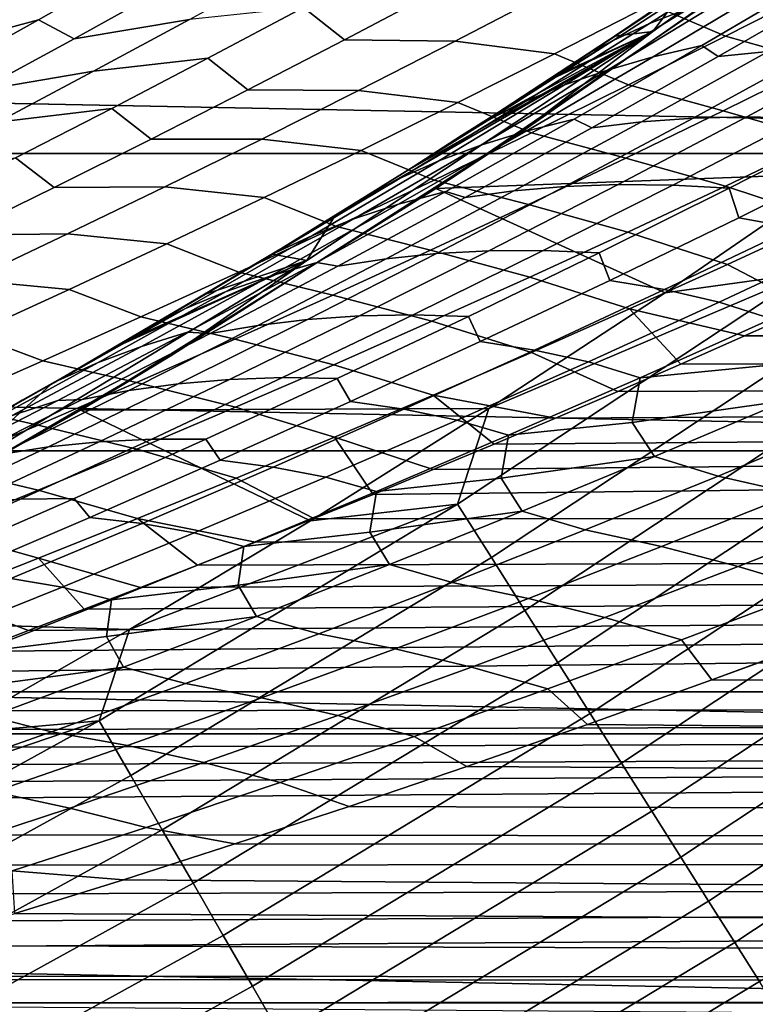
# Model space of a CAD drawing. Header units: metres. Extents: x -32 to 117, y -314 to 32.
# Tile 125 of 256: x 14.62 to 16.72, y -26.52 to -23.71. Entities that reach past the tile are written whole.
import ezdxf

# ---------------------------------------------------------------- set-up
doc = ezdxf.new("R2010")
doc.units = ezdxf.units.M
doc.layers.add('solid_24_501_064_XXX', color=7, linetype='CONTINUOUS')

msp = doc.modelspace()

# ---------------------------------------------------------------- linework, layer by layer
at = {"layer": 'solid_24_501_064_XXX'}
for points in [[(16.040911, -24.039534, 20), (17.006699, -23.366262, 20), (17.387846, -23.051022, 27.139278), (16.427063, -23.745281, 27.139278)], [(16.427063, -23.745281, 27.139278), (17.387846, -23.051022, 27.139278), (16.719955, -23.486113, 31.653578), (16.517416, -23.624941, 31.925917)], [(21.810736, -24.094435, -303.5), (-21.810736, -24.094435, -303.5), (-22.751431, -23.208225, -303.5)], [(22.751431, -23.208225, -303.5), (21.810736, -24.094435, -303.5), (-22.751431, -23.208225, -303.5)], [(15.806831, -24.194082, -299.5), (16.793037, -23.520281, -299.5), (17.006699, -23.366262, 20), (16.040911, -24.039534, 20)], [(16.77109, -23.496752, 32.970806), (16.888107, -23.453825, 33.2313), (16.532204, -23.677963, 33.51244), (16.417458, -23.722891, 33.25087)], [(14.889105, -23.486137, 69.399773), (14.564637, -23.589371, 69.606422), (14.293285, -23.749687, 69.39077), (14.61842, -23.644327, 69.185257)], [(16.66482, -23.543146, 32.704727), (16.77109, -23.496752, 32.970806), (16.417458, -23.722891, 33.25087), (16.313639, -23.771233, 32.983643)], [(15.546115, -23.769253, 67.590866), (15.821258, -23.624136, 67.809494), (15.701476, -23.529282, 68.179138), (15.428817, -23.676804, 67.96299)], [(16.957933, -24.150812, -299.5), (17.447245, -23.799715, -299.5), (16.793037, -23.520281, -299.5), (15.806831, -24.194082, -299.5)], [(16.633995, -23.759228, 67.076836), (16.910126, -23.61776, 67.297348), (16.696495, -23.524632, 67.582787), (16.421751, -23.668159, 67.364136)], [(14.942888, -23.558374, 68.977028), (14.61842, -23.644327, 69.185257), (14.346913, -23.800394, 68.969498), (14.671952, -23.712353, 68.762192)], [(14.774183, -23.766245, 68.376694), (15.047636, -23.614737, 68.593666), (14.942888, -23.558374, 68.977028), (14.671952, -23.712353, 68.762192)], [(16.596722, -23.574547, 32.411549), (16.66482, -23.543146, 32.704727), (16.313639, -23.771233, 32.983643), (16.239374, -23.810652, 32.696194)], [(15.376113, -23.562149, 68.387321), (15.047636, -23.614737, 68.593666), (14.774183, -23.766245, 68.376694), (15.103117, -23.711643, 68.170891)], [(16.596722, -23.574547, 32.411549), (16.142794, -23.874823, 32.429657), (16.317493, -23.759399, 32.194557), (16.498024, -23.636534, 32.146214)], [(16.239374, -23.810652, 32.696194), (16.142794, -23.874823, 32.429657), (16.596722, -23.574547, 32.411549)], [(16.789648, -23.601898, 34.021179), (16.930647, -23.571972, 34.269024), (16.567116, -23.78606, 34.555439), (16.427984, -23.818111, 34.306602)], [(16.930647, -23.571972, 34.269024), (16.972601, -23.610247, 34.59634), (16.613497, -23.81727, 34.879128), (16.567116, -23.78606, 34.555439)], [(16.656631, -23.637373, 33.769028), (16.789648, -23.601898, 34.021179), (16.427984, -23.818111, 34.306602), (16.296949, -23.855692, 34.053467)], [(16.972601, -23.610247, 34.59634), (17.117558, -23.597563, 34.843884), (16.756516, -23.802509, 35.127922), (16.613497, -23.81727, 34.879128)], [(16.136965, -23.629803, 67.597488), (15.821258, -23.624136, 67.809494), (15.546115, -23.769253, 67.590866), (15.861912, -23.77301, 67.378647)], [(16.421751, -23.668159, 67.364136), (16.136965, -23.629803, 67.597488), (15.861912, -23.77301, 67.378647), (16.146326, -23.809429, 67.144508)], [(16.532204, -23.677963, 33.51244), (16.656631, -23.637373, 33.769028), (16.296949, -23.855692, 34.053467), (16.174627, -23.898357, 33.795872)], [(16.427063, -23.745281, 27.139278), (16.517416, -23.624941, 31.925917), (16.317493, -23.759399, 32.194557)], [(16.498024, -23.636534, 32.146214), (16.317493, -23.759399, 32.194557), (16.517416, -23.624941, 31.925917)], [(16.90526, -23.83499, 66.841309), (17.182022, -23.695372, 67.063133), (16.910126, -23.61776, 67.297348), (16.633995, -23.759228, 67.076836)], [(16.35721, -23.898409, 66.855377), (16.633995, -23.759228, 67.076836), (16.421751, -23.668159, 67.364136), (16.146326, -23.809429, 67.144508)], [(15.428817, -23.676804, 67.96299), (15.103117, -23.711643, 68.170891), (14.829387, -23.858976, 67.953331), (15.15544, -23.822157, 67.745758)], [(15.270283, -23.912161, 67.371178), (15.546115, -23.769253, 67.590866), (15.428817, -23.676804, 67.96299), (15.15544, -23.822157, 67.745758)], [(16.417458, -23.722891, 33.25087), (16.532204, -23.677963, 33.51244), (16.174627, -23.898357, 33.795872), (16.062138, -23.945322, 33.53326)], [(14.671952, -23.712353, 68.762192), (14.346913, -23.800394, 68.969498), (14.074613, -23.954342, 68.75248), (14.400239, -23.86421, 68.54615)], [(14.499979, -23.9156, 68.158531), (14.774183, -23.766245, 68.376694), (14.671952, -23.712353, 68.762192), (14.400239, -23.86421, 68.54615)], [(15.103117, -23.711643, 68.170891), (14.774183, -23.766245, 68.376694), (14.499979, -23.9156, 68.158531), (14.829387, -23.858976, 67.953331)], [(16.313639, -23.771233, 32.983643), (16.417458, -23.722891, 33.25087), (16.062138, -23.945322, 33.53326), (15.960763, -23.995647, 33.264912)], [(15.048502, -24.672913, 20), (16.040911, -24.039534, 20), (16.427063, -23.745281, 27.139278), (15.438593, -24.399521, 27.139278)], [(15.438593, -24.399521, 27.139278), (16.427063, -23.745281, 27.139278), (15.532256, -24.263428, 33.25515), (15.519203, -24.27149, 33.272846)], [(16.427063, -23.745281, 27.139278), (15.72651, -24.142239, 32.991982), (15.532256, -24.263428, 33.25515)], [(16.427063, -23.745281, 27.139278), (15.922248, -24.017822, 32.727253), (15.72651, -24.142239, 32.991982)], [(16.427063, -23.745281, 27.139278), (16.119299, -23.890202, 32.461323), (15.922248, -24.017822, 32.727253)], [(16.427063, -23.745281, 27.139278), (16.142794, -23.874823, 32.429657), (16.119299, -23.890202, 32.461323)], [(16.427063, -23.745281, 27.139278), (16.317493, -23.759399, 32.194557), (16.142794, -23.874823, 32.429657)], [(15.861912, -23.77301, 67.378647), (15.546115, -23.769253, 67.590866), (15.270283, -23.912161, 67.371178), (15.586187, -23.913994, 67.158783)], [(16.146326, -23.809429, 67.144508), (15.861912, -23.77301, 67.378647), (15.586187, -23.913994, 67.158783), (15.870253, -23.948456, 66.923904)], [(16.313639, -23.771233, 32.983643), (15.880227, -24.042934, 32.98333), (15.922248, -24.017822, 32.727253), (16.239374, -23.810652, 32.696194)], [(15.880227, -24.042934, 32.98333), (16.313639, -23.771233, 32.983643), (15.960763, -23.995647, 33.264912)], [(16.627863, -23.972292, 66.618584), (16.90526, -23.83499, 66.841309), (16.633995, -23.759228, 67.076836), (16.35721, -23.898409, 66.855377)], [(16.079802, -24.035311, 66.63298), (16.35721, -23.898409, 66.855377), (16.146326, -23.809429, 67.144508), (15.870253, -23.948456, 66.923904)], [(16.239374, -23.810652, 32.696194), (15.922248, -24.017822, 32.727253), (16.119299, -23.890202, 32.461323)], [(16.427984, -23.818111, 34.306602), (16.567116, -23.78606, 34.555439), (16.202019, -23.996309, 34.844021), (16.064739, -24.030519, 34.594234)], [(16.239374, -23.810652, 32.696194), (16.119299, -23.890202, 32.461323), (16.142794, -23.874823, 32.429657)], [(16.567116, -23.78606, 34.555439), (16.613497, -23.81727, 34.879128), (16.252918, -24.020565, 35.163963), (16.202019, -23.996309, 34.844021)], [(16.613497, -23.81727, 34.879128), (16.756516, -23.802509, 35.127922), (16.394018, -24.003689, 35.413971), (16.252918, -24.020565, 35.163963)], [(16.756516, -23.802509, 35.127922), (16.905933, -23.794189, 35.372707), (16.541599, -23.993248, 35.659996), (16.394018, -24.003689, 35.413971)], [(16.905933, -23.794189, 35.372707), (17.061117, -23.792665, 35.613617), (16.695013, -23.989599, 35.902191), (16.541599, -23.993248, 35.659996)], [(17.061117, -23.792665, 35.613617), (17.221262, -23.798346, 35.850925), (16.853441, -23.99316, 36.140842), (16.695013, -23.989599, 35.902191)], [(15.15544, -23.822157, 67.745758), (14.829387, -23.858976, 67.953331), (14.554949, -24.004158, 67.734627), (14.881373, -23.965349, 67.527428)], [(14.993791, -24.05287, 67.150421), (15.270283, -23.912161, 67.371178), (15.15544, -23.822157, 67.745758), (14.881373, -23.965349, 67.527428)], [(16.296949, -23.855692, 34.053467), (16.427984, -23.818111, 34.306602), (16.064739, -24.030519, 34.594234), (15.935669, -24.070238, 34.340141)], [(17.190411, -23.918673, 66.62252), (16.90526, -23.83499, 66.841309), (16.627863, -23.972292, 66.618584), (16.912561, -24.054197, 66.398537)], [(14.829387, -23.858976, 67.953331), (14.499979, -23.9156, 68.158531), (14.225049, -24.062807, 67.939186), (14.554949, -24.004158, 67.734627)], [(16.174627, -23.898357, 33.795872), (16.296949, -23.855692, 34.053467), (15.935669, -24.070238, 34.340141), (15.815436, -24.115013, 34.081581)], [(15.586187, -23.913994, 67.158783), (15.270283, -23.912161, 67.371178), (14.993791, -24.05287, 67.150421), (15.309823, -24.052761, 66.937897)], [(15.870253, -23.948456, 66.923904), (15.586187, -23.913994, 67.158783), (15.309823, -24.052761, 66.937897), (15.593559, -24.085247, 66.702316)], [(16.062138, -23.945322, 33.53326), (16.174627, -23.898357, 33.795872), (15.815436, -24.115013, 34.081581), (15.70519, -24.164049, 33.817951)], [(16.349867, -24.107288, 66.394951), (16.627863, -23.972292, 66.618584), (16.35721, -23.898409, 66.855377), (16.079802, -24.035311, 66.63298)], [(15.801802, -24.169945, 66.409645), (16.079802, -24.035311, 66.63298), (15.870253, -23.948456, 66.923904), (15.593559, -24.085247, 66.702316)], [(15.960763, -23.995647, 33.264912), (16.062138, -23.945322, 33.53326), (15.70519, -24.164049, 33.817951), (15.606244, -24.216396, 33.548508)], [(14.881373, -23.965349, 67.527428), (14.554949, -24.004158, 67.734627), (14.27983, -24.147196, 67.514778), (14.606646, -24.10639, 67.308006)], [(14.716667, -24.191387, 66.928596), (14.993791, -24.05287, 67.150421), (14.881373, -23.965349, 67.527428), (14.606646, -24.10639, 67.308006)], [(16.912561, -24.054197, 66.398537), (16.627863, -23.972292, 66.618584), (16.349867, -24.107288, 66.394951), (16.634134, -24.187391, 66.173691)], [(15.960763, -23.995647, 33.264912), (15.519203, -24.27149, 33.272846), (15.72651, -24.142239, 32.991982), (15.880227, -24.042934, 32.98333)], [(15.606244, -24.216396, 33.548508), (15.519203, -24.27149, 33.272846), (15.960763, -23.995647, 33.264912)], [(16.064739, -24.030519, 34.594234), (16.202019, -23.996309, 34.844021), (15.835415, -24.202732, 35.13475), (15.69997, -24.239132, 34.884048)], [(16.202019, -23.996309, 34.844021), (16.252918, -24.020565, 35.163963), (15.890921, -24.220142, 35.450832), (15.835415, -24.202732, 35.13475)], [(16.252918, -24.020565, 35.163963), (16.394018, -24.003689, 35.413971), (16.030123, -24.201115, 35.702015), (15.890921, -24.220142, 35.450832)], [(16.394018, -24.003689, 35.413971), (16.541599, -23.993248, 35.659996), (16.175886, -24.188515, 35.949245), (16.030123, -24.201115, 35.702015)], [(16.541599, -23.993248, 35.659996), (16.695013, -23.989599, 35.902191), (16.327553, -24.182705, 36.192688), (16.175886, -24.188515, 35.949245)], [(16.695013, -23.989599, 35.902191), (16.853441, -23.99316, 36.140842), (16.484287, -24.184109, 36.43264), (16.327553, -24.182705, 36.192688)], [(16.853441, -23.99316, 36.140842), (17.016047, -24.004326, 36.376236), (16.645235, -24.193127, 36.669407), (16.484287, -24.184109, 36.43264)], [(17.016047, -24.004326, 36.376236), (17.039557, -24.095388, 36.721249), (16.672119, -24.277853, 37.012218), (16.645235, -24.193127, 36.669407)], [(15.935669, -24.070238, 34.340141), (16.064739, -24.030519, 34.594234), (15.69997, -24.239132, 34.884048), (15.572846, -24.281021, 34.62904)], [(15.880227, -24.042934, 32.98333), (15.72651, -24.142239, 32.991982), (15.922248, -24.017822, 32.727253)], [(16.071301, -24.239992, 66.170425), (16.349867, -24.107288, 66.394951), (16.079802, -24.035311, 66.63298), (15.801802, -24.169945, 66.409645)], [(15.309823, -24.052761, 66.937897), (14.993791, -24.05287, 67.150421), (14.716667, -24.191387, 66.928596), (15.032847, -24.189325, 66.715996)], [(14.793545, -24.826618, -299.5), (15.806831, -24.194082, -299.5), (16.040911, -24.039534, 20), (15.048502, -24.672913, 20)], [(15.593559, -24.085247, 66.702316), (15.309823, -24.052761, 66.937897), (15.032847, -24.189325, 66.715996), (15.316278, -24.219812, 66.479759)], [(17.198294, -24.150194, 66.185638), (16.912561, -24.054197, 66.398537), (16.634134, -24.187391, 66.173691), (16.919434, -24.281651, 65.959442)], [(16.872892, -24.532759, 65.496063), (16.688402, -24.615124, 65.345253), (54.700001, -24.625265, 65.326523), (54.700001, -24.053511, 66.332779)], [(20.835405, -24.942644, -303.5), (-20.835405, -24.942644, -303.5), (-21.810736, -24.094435, -303.5)], [(21.810736, -24.094435, -303.5), (20.835405, -24.942644, -303.5), (-21.810736, -24.094435, -303.5)], [(15.52324, -24.302322, 66.185371), (15.801802, -24.169945, 66.409645), (15.593559, -24.085247, 66.702316), (15.316278, -24.219812, 66.479759)], [(15.815436, -24.115013, 34.081581), (15.935669, -24.070238, 34.340141), (15.572846, -24.281021, 34.62904), (15.454687, -24.327938, 34.369537)], [(14.438942, -24.327721, 66.705711), (14.716667, -24.191387, 66.928596), (14.606646, -24.10639, 67.308006), (14.331284, -24.245285, 67.087486)], [(15.70519, -24.164049, 33.817951), (15.815436, -24.115013, 34.081581), (15.454687, -24.327938, 34.369537), (15.346668, -24.37908, 34.104923)], [(16.634134, -24.187391, 66.173691), (16.349867, -24.107288, 66.394951), (16.071301, -24.239992, 66.170425), (16.355162, -24.318264, 65.94799)], [(17.039557, -24.095388, 36.721249), (17.199654, -24.125843, 36.957726), (16.830404, -24.30621, 37.250404), (16.672119, -24.277853, 37.012218)], [(15.72651, -24.142239, 32.991982), (15.519203, -24.27149, 33.272846), (15.532256, -24.263428, 33.25515)], [(16.461775, -24.491693, -299.5), (16.957933, -24.150812, -299.5), (15.806831, -24.194082, -299.5)], [(16.866713, -24.43565, -299.506622), (16.957933, -24.150812, -299.5), (16.461775, -24.491693, -299.5)], [(15.70519, -24.164049, 33.817951), (15.250138, -24.433485, 33.834412), (15.339657, -24.381372, 33.516388), (15.606244, -24.216396, 33.548508)], [(15.250138, -24.433485, 33.834412), (15.70519, -24.164049, 33.817951), (15.346668, -24.37908, 34.104923)], [(15.792198, -24.370411, 65.945007), (16.071301, -24.239992, 66.170425), (15.801802, -24.169945, 66.409645), (15.52324, -24.302322, 66.185371)], [(15.032847, -24.189325, 66.715996), (14.716667, -24.191387, 66.928596), (14.438942, -24.327721, 66.705711), (14.755291, -24.323692, 66.493073)], [(15.316278, -24.219812, 66.479759), (15.032847, -24.189325, 66.715996), (14.755291, -24.323692, 66.493073), (15.038438, -24.352163, 66.256226)], [(15.958491, -24.822557, -299.5), (16.461775, -24.491693, -299.5), (15.806831, -24.194082, -299.5), (14.793545, -24.826618, -299.5)], [(15.69997, -24.239132, 34.884048), (15.835415, -24.202732, 35.13475), (15.467363, -24.405338, 35.427624), (15.333733, -24.44396, 35.176041)], [(15.835415, -24.202732, 35.13475), (15.890921, -24.220142, 35.450832), (15.52756, -24.416012, 35.739731), (15.467363, -24.405338, 35.427624)], [(15.890921, -24.220142, 35.450832), (16.030123, -24.201115, 35.702015), (15.664886, -24.394798, 35.992054), (15.52756, -24.416012, 35.739731)], [(16.030123, -24.201115, 35.702015), (16.175886, -24.188515, 35.949245), (15.808854, -24.380005, 36.240452), (15.664886, -24.394798, 35.992054)], [(16.175886, -24.188515, 35.949245), (16.327553, -24.182705, 36.192688), (15.958796, -24.371998, 36.4851), (15.808854, -24.380005, 36.240452)], [(16.327553, -24.182705, 36.192688), (16.484287, -24.184109, 36.43264), (16.113859, -24.371206, 36.726311), (15.958796, -24.371998, 36.4851)], [(16.484287, -24.184109, 36.43264), (16.645235, -24.193127, 36.669407), (16.273172, -24.378036, 36.964413), (16.113859, -24.371206, 36.726311)], [(16.645235, -24.193127, 36.669407), (16.672119, -24.277853, 37.012218), (16.303514, -24.456507, 37.30492), (16.273172, -24.378036, 36.964413)], [(16.919434, -24.281651, 65.959442), (16.634134, -24.187391, 66.173691), (16.355162, -24.318264, 65.94799), (16.640053, -24.410761, 65.732437)], [(15.244148, -24.432451, 65.960159), (15.52324, -24.302322, 66.185371), (15.316278, -24.219812, 66.479759), (15.038438, -24.352163, 66.256226)], [(15.606244, -24.216396, 33.548508), (15.339657, -24.381372, 33.516388), (15.519203, -24.27149, 33.272846)], [(15.572846, -24.281021, 34.62904), (15.69997, -24.239132, 34.884048), (15.333733, -24.44396, 35.176041), (15.208537, -24.48805, 34.920147)], [(16.355162, -24.318264, 65.94799), (16.071301, -24.239992, 66.170425), (15.792198, -24.370411, 65.945007), (16.075676, -24.446829, 65.721436)], [(15.454687, -24.327938, 34.369537), (15.572846, -24.281021, 34.62904), (15.208537, -24.48805, 34.920147), (15.092434, -24.537144, 34.659737)], [(15.438593, -24.399521, 27.139278), (15.519203, -24.27149, 33.272846), (15.339657, -24.381372, 33.516388)], [(16.672119, -24.277853, 37.012218), (16.830404, -24.30621, 37.250404), (16.460014, -24.482721, 37.544773), (16.303514, -24.456507, 37.30492)], [(16.919434, -24.281651, 65.959442), (16.640053, -24.410761, 65.732437), (16.872892, -24.532759, 65.496063), (17.059866, -24.44808, 65.648865)], [(15.512591, -24.498558, 65.718689), (15.792198, -24.370411, 65.945007), (15.52324, -24.302322, 66.185371), (15.244148, -24.432451, 65.960159)], [(16.640053, -24.410761, 65.732437), (16.355162, -24.318264, 65.94799), (16.075676, -24.446829, 65.721436), (16.36018, -24.537535, 65.504616)], [(16.830404, -24.30621, 37.250404), (16.9881, -24.344135, 37.488167), (16.615856, -24.51852, 37.784367), (16.460014, -24.482721, 37.544773)], [(14.755291, -24.323692, 66.493073), (14.438942, -24.327721, 66.705711), (14.160645, -24.461882, 66.481758), (14.477181, -24.455872, 66.269135)], [(15.038438, -24.352163, 66.256226), (14.755291, -24.323692, 66.493073), (14.477181, -24.455872, 66.269135), (14.760069, -24.482306, 66.031715)], [(15.346668, -24.37908, 34.104923), (15.454687, -24.327938, 34.369537), (15.092434, -24.537144, 34.659737), (14.986627, -24.590424, 34.394161)], [(16.9881, -24.344135, 37.488167), (17.140163, -24.393812, 37.72916), (16.765873, -24.566078, 38.02747), (16.615856, -24.51852, 37.784367)], [(14.964558, -24.560343, 65.734009), (15.244148, -24.432451, 65.960159), (15.038438, -24.352163, 66.256226), (14.760069, -24.482306, 66.031715)], [(15.808854, -24.380005, 36.240452), (15.958796, -24.371998, 36.4851), (15.588797, -24.557491, 36.779419), (15.440556, -24.56773, 36.533607)], [(16.075676, -24.446829, 65.721436), (15.792198, -24.370411, 65.945007), (15.512591, -24.498558, 65.718689), (15.795708, -24.573095, 65.494034)], [(15.958796, -24.371998, 36.4851), (16.113859, -24.371206, 36.726311), (15.742214, -24.554468, 37.021851), (15.588797, -24.557491, 36.779419)], [(16.113859, -24.371206, 36.726311), (16.273172, -24.378036, 36.964413), (15.89992, -24.559072, 37.261238), (15.742214, -24.554468, 37.021851)], [(14.031119, -25.265345, 20), (15.048502, -24.672913, 20), (15.438593, -24.399521, 27.139278), (14.424103, -25.012638, 27.139278)], [(14.424103, -25.012638, 27.139278), (15.438593, -24.399521, 27.139278), (14.892217, -24.64707, 34.123779), (14.707366, -24.753517, 34.374603)], [(15.346668, -24.37908, 34.104923), (14.892217, -24.64707, 34.123779), (14.926594, -24.627062, 34.077114), (15.250138, -24.433485, 33.834412)], [(14.986627, -24.590424, 34.394161), (14.892217, -24.64707, 34.123779), (15.346668, -24.37908, 34.104923)], [(15.438593, -24.399521, 27.139278), (14.926594, -24.627062, 34.077114), (14.892217, -24.64707, 34.123779)], [(15.438593, -24.399521, 27.139278), (15.148885, -24.496063, 33.77533), (14.926594, -24.627062, 34.077114)], [(15.438593, -24.399521, 27.139278), (15.339657, -24.381372, 33.516388), (15.148885, -24.496063, 33.77533)], [(15.250138, -24.433485, 33.834412), (15.148885, -24.496063, 33.77533), (15.339657, -24.381372, 33.516388)], [(15.52756, -24.416012, 35.739731), (15.664886, -24.394798, 35.992054), (15.29836, -24.584753, 36.284084), (15.16289, -24.608189, 36.030655)], [(15.664886, -24.394798, 35.992054), (15.808854, -24.380005, 36.240452), (15.440556, -24.56773, 36.533607), (15.29836, -24.584753, 36.284084)], [(16.273172, -24.378036, 36.964413), (16.303514, -24.456507, 37.30492), (15.933799, -24.631369, 37.599346), (15.89992, -24.559072, 37.261238)], [(15.333733, -24.44396, 35.176041), (15.467363, -24.405338, 35.427624), (15.097919, -24.604139, 35.722637), (14.966082, -24.645016, 35.470215)], [(15.467363, -24.405338, 35.427624), (15.52756, -24.416012, 35.739731), (15.16289, -24.608189, 36.030655), (15.097919, -24.604139, 35.722637)], [(16.640053, -24.410761, 65.732437), (16.36018, -24.537535, 65.504616), (16.688402, -24.615124, 65.345253), (16.872892, -24.532759, 65.496063)], [(14.760069, -24.482306, 66.031715), (14.477181, -24.455872, 66.269135), (14.19855, -24.585875, 66.044167), (14.481201, -24.610252, 65.806229)], [(15.208537, -24.48805, 34.920147), (15.333733, -24.44396, 35.176041), (14.966082, -24.645016, 35.470215), (14.842795, -24.691339, 35.213463)], [(15.250138, -24.433485, 33.834412), (14.926594, -24.627062, 34.077114), (15.148885, -24.496063, 33.77533)], [(15.232511, -24.624443, 65.491486), (15.512591, -24.498558, 65.718689), (15.244148, -24.432451, 65.960159), (14.964558, -24.560343, 65.734009)], [(16.36018, -24.537535, 65.504616), (16.075676, -24.446829, 65.721436), (15.795708, -24.573095, 65.494034), (16.079851, -24.661983, 65.275986)], [(15.869108, -25.094988, -299.506622), (16.866713, -24.43565, -299.506622), (15.958491, -24.822557, -299.5)], [(15.965775, -25.247852, -299.526428), (16.969454, -24.584499, -299.526428), (16.866713, -24.43565, -299.506622), (15.869108, -25.094988, -299.506622)], [(16.303514, -24.456507, 37.30492), (16.460014, -24.482721, 37.544773), (16.088541, -24.655399, 37.84082), (15.933799, -24.631369, 37.599346)], [(16.866713, -24.43565, -299.506622), (16.461775, -24.491693, -299.5), (15.958491, -24.822557, -299.5)], [(14.684499, -24.686007, 65.50692), (14.964558, -24.560343, 65.734009), (14.760069, -24.482306, 66.031715), (14.481201, -24.610252, 65.806229)], [(15.092434, -24.537144, 34.659737), (15.208537, -24.48805, 34.920147), (14.842795, -24.691339, 35.213463), (14.72873, -24.742638, 34.952175)], [(16.460014, -24.482721, 37.544773), (16.615856, -24.51852, 37.784367), (16.242558, -24.689022, 38.082203), (16.088541, -24.655399, 37.84082)], [(15.795708, -24.573095, 65.494034), (15.512591, -24.498558, 65.718689), (15.232511, -24.624443, 65.491486), (15.515292, -24.697075, 65.265778)], [(15.092434, -24.537144, 34.659737), (14.625118, -24.798088, 34.685669), (14.707366, -24.753517, 34.374603), (14.986627, -24.590424, 34.394161)], [(14.625118, -24.798088, 34.685669), (15.092434, -24.537144, 34.659737), (14.72873, -24.742638, 34.952175)], [(16.36018, -24.537535, 65.504616), (16.079851, -24.661983, 65.275986), (16.32646, -24.773432, 65.049026), (16.506292, -24.695307, 65.196281)], [(16.615856, -24.51852, 37.784367), (16.765873, -24.566078, 38.02747), (16.390558, -24.734413, 38.327366), (16.242558, -24.689022, 38.082203)], [(16.36018, -24.537535, 65.504616), (16.506292, -24.695307, 65.196281), (16.688402, -24.615124, 65.345253)], [(14.951988, -24.748075, 65.263382), (15.232511, -24.624443, 65.491486), (14.964558, -24.560343, 65.734009), (14.684499, -24.686007, 65.50692)], [(15.29836, -24.584753, 36.284084), (15.440556, -24.56773, 36.533607), (15.071048, -24.751705, 36.828709), (14.9306, -24.770992, 36.578094)], [(15.440556, -24.56773, 36.533607), (15.588797, -24.557491, 36.779419), (15.217613, -24.739199, 37.075642), (15.071048, -24.751705, 36.828709)], [(15.588797, -24.557491, 36.779419), (15.742214, -24.554468, 37.021851), (15.36941, -24.73391, 37.319248), (15.217613, -24.739199, 37.075642)], [(15.742214, -24.554468, 37.021851), (15.89992, -24.559072, 37.261238), (15.525535, -24.736252, 37.559883), (15.36941, -24.73391, 37.319248)], [(15.89992, -24.559072, 37.261238), (15.933799, -24.631369, 37.599346), (15.56303, -24.802454, 37.895485), (15.525535, -24.736252, 37.559883)], [(16.390558, -24.734413, 38.327366), (16.765873, -24.566078, 38.02747), (16.741034, -24.700047, 38.408981)], [(14.986627, -24.590424, 34.394161), (14.707366, -24.753517, 34.374603), (14.892217, -24.64707, 34.123779)], [(15.16289, -24.608189, 36.030655), (15.29836, -24.584753, 36.284084), (14.9306, -24.770992, 36.578094), (14.796964, -24.796682, 36.323601)], [(16.079851, -24.661983, 65.275986), (15.795708, -24.573095, 65.494034), (15.515292, -24.697075, 65.265778), (15.799099, -24.784119, 65.046555)], [(16.061415, -25.399094, -299.559326), (17.071106, -24.731768, -299.559326), (16.969454, -24.584499, -299.526428), (15.965775, -25.247852, -299.526428)], [(14.404002, -24.809454, 65.278908), (14.684499, -24.686007, 65.50692), (14.481201, -24.610252, 65.806229), (14.201864, -24.73601, 65.579773)], [(14.966082, -24.645016, 35.470215), (15.097919, -24.604139, 35.722637), (14.727138, -24.799149, 36.019794), (14.597072, -24.842306, 35.76656)], [(15.097919, -24.604139, 35.722637), (15.16289, -24.608189, 36.030655), (14.796964, -24.796682, 36.323601), (14.727138, -24.799149, 36.019794)], [(15.515292, -24.697075, 65.265778), (15.232511, -24.624443, 65.491486), (14.951988, -24.748075, 65.263382), (15.234461, -24.818777, 65.036682)], [(15.628038, -25.067556, 64.474678), (15.458771, -25.136562, 64.335037), (54.700001, -25.154947, 64.297501), (54.700001, -24.625265, 65.326523)], [(15.799568, -24.99667, 64.616119), (15.628038, -25.067556, 64.474678), (54.700001, -24.625265, 65.326523)], [(15.973202, -24.923998, 64.759087), (15.799568, -24.99667, 64.616119), (54.700001, -24.625265, 65.326523)], [(16.148798, -24.849623, 64.903343), (15.973202, -24.923998, 64.759087), (54.700001, -24.625265, 65.326523)], [(16.32646, -24.773432, 65.049026), (16.148798, -24.849623, 64.903343), (54.700001, -24.625265, 65.326523)], [(16.506292, -24.695307, 65.196281), (16.32646, -24.773432, 65.049026), (54.700001, -24.625265, 65.326523)], [(16.688402, -24.615124, 65.345253), (16.506292, -24.695307, 65.196281), (54.700001, -24.625265, 65.326523)], [(14.842795, -24.691339, 35.213463), (14.966082, -24.645016, 35.470215), (14.597072, -24.842306, 35.76656), (14.475674, -24.890894, 35.508991)], [(15.933799, -24.631369, 37.599346), (16.088541, -24.655399, 37.84082), (15.716043, -24.824259, 38.138538), (15.56303, -24.802454, 37.895485)], [(16.088541, -24.655399, 37.84082), (16.242558, -24.689022, 38.082203), (15.868263, -24.855661, 38.381664), (15.716043, -24.824259, 38.138538)], [(13.754787, -25.416836, -299.5), (14.793545, -24.826618, -299.5), (15.048502, -24.672913, 20), (14.031119, -25.265345, 20)], [(16.079851, -24.661983, 65.275986), (15.799099, -24.784119, 65.046555), (16.148798, -24.849623, 64.903343), (16.32646, -24.773432, 65.049026)], [(14.72873, -24.742638, 34.952175), (14.842795, -24.691339, 35.213463), (14.475674, -24.890894, 35.508991), (14.363628, -24.944429, 35.246857)], [(14.671056, -24.869467, 65.034393), (14.951988, -24.748075, 65.263382), (14.684499, -24.686007, 65.50692), (14.404002, -24.809454, 65.278908)], [(15.799099, -24.784119, 65.046555), (15.515292, -24.697075, 65.265778), (15.234461, -24.818777, 65.036682), (15.517957, -24.903954, 64.816322)], [(16.242558, -24.689022, 38.082203), (16.390558, -24.734413, 38.327366), (16.014277, -24.898834, 38.628845), (15.868263, -24.855661, 38.381664)], [(16.390558, -24.734413, 38.327366), (16.741034, -24.700047, 38.408981), (16.809, -24.79917, 38.714943), (16.367733, -24.862444, 38.708176)], [(15.071048, -24.751705, 36.828709), (15.217613, -24.739199, 37.075642), (14.8453, -24.917133, 37.373764), (14.700385, -24.931942, 37.125751)], [(15.217613, -24.739199, 37.075642), (15.36941, -24.73391, 37.319248), (14.995504, -24.909544, 37.6185), (14.8453, -24.917133, 37.373764)], [(15.36941, -24.73391, 37.319248), (15.525535, -24.736252, 37.559883), (15.150075, -24.909586, 37.860332), (14.995504, -24.909544, 37.6185)], [(15.525535, -24.736252, 37.559883), (15.56303, -24.802454, 37.895485), (15.191266, -24.969778, 38.193329), (15.150075, -24.909586, 37.860332)], [(16.014277, -24.898834, 38.628845), (16.390558, -24.734413, 38.327366), (16.367733, -24.862444, 38.708176)], [(16.155521, -25.547913, -299.605194), (17.171129, -24.876677, -299.605194), (17.071106, -24.731768, -299.559326), (16.061415, -25.399094, -299.559326)], [(13.385302, -25.583597, 27.139278), (14.424103, -25.012638, 27.139278), (14.707366, -24.753517, 34.374603), (13.67487, -25.338573, 34.372093)], [(13.67487, -25.338573, 34.372093), (14.707366, -24.753517, 34.374603), (14.589262, -24.82053, 34.534733)], [(14.72873, -24.742638, 34.952175), (14.261375, -25.002546, 34.979683), (14.317767, -24.971663, 34.903015), (14.625118, -24.798088, 34.685669)], [(14.363628, -24.944429, 35.246857), (14.261375, -25.002546, 34.979683), (14.72873, -24.742638, 34.952175)], [(14.9306, -24.770992, 36.578094), (15.071048, -24.751705, 36.828709), (14.700385, -24.931942, 37.125751), (14.56166, -24.953524, 36.874092)], [(14.625118, -24.798088, 34.685669), (14.589262, -24.82053, 34.534733), (14.707366, -24.753517, 34.374603)], [(15.234461, -24.818777, 65.036682), (14.951988, -24.748075, 65.263382), (14.671056, -24.869467, 65.034393), (14.953245, -24.938217, 64.806747)], [(14.727138, -24.799149, 36.019794), (14.796964, -24.796682, 36.323601), (14.429832, -24.981503, 36.618568), (14.355073, -24.990374, 36.319084)], [(14.796964, -24.796682, 36.323601), (14.9306, -24.770992, 36.578094), (14.56166, -24.953524, 36.874092), (14.429832, -24.981503, 36.618568)], [(15.799099, -24.784119, 65.046555), (15.517957, -24.903954, 64.816322), (15.799568, -24.99667, 64.616119), (15.973202, -24.923998, 64.759087)], [(15.799099, -24.784119, 65.046555), (15.973202, -24.923998, 64.759087), (16.148798, -24.849623, 64.903343)], [(14.625118, -24.798088, 34.685669), (14.317767, -24.971663, 34.903015), (13.67487, -25.338573, 34.372093), (14.589262, -24.82053, 34.534733)], [(14.389745, -24.988626, 64.80452), (14.671056, -24.869467, 65.034393), (14.404002, -24.809454, 65.278908), (14.1231, -24.930691, 65.049957)], [(14.597072, -24.842306, 35.76656), (14.727138, -24.799149, 36.019794), (14.355073, -24.990374, 36.319084), (14.226756, -25.035845, 36.065083)], [(15.448624, -25.143057, -299.5), (15.958491, -24.822557, -299.5), (14.793545, -24.826618, -299.5)], [(15.517957, -24.903954, 64.816322), (15.234461, -24.818777, 65.036682), (14.953245, -24.938217, 64.806747), (15.236457, -25.021498, 64.585297)], [(15.56303, -24.802454, 37.895485), (15.716043, -24.824259, 38.138538), (15.34258, -24.989315, 38.43792), (15.191266, -24.969778, 38.193329)], [(15.716043, -24.824259, 38.138538), (15.868263, -24.855661, 38.381664), (15.493034, -25.018456, 38.682743), (15.34258, -24.989315, 38.43792)], [(15.869108, -25.094988, -299.506622), (15.958491, -24.822557, -299.5), (15.448624, -25.143057, -299.5)], [(16.367733, -24.862444, 38.708176), (16.809, -24.79917, 38.714943), (16.431664, -24.959324, 39.018185)], [(16.809, -24.79917, 38.714943), (16.991856, -24.856926, 38.926697), (16.613295, -25.014965, 39.231602), (16.431664, -24.959324, 39.018185)], [(14.932532, -25.452948, -299.5), (15.448624, -25.143057, -299.5), (14.793545, -24.826618, -299.5), (13.754787, -25.416836, -299.5)], [(14.953245, -24.938217, 64.806747), (14.671056, -24.869467, 65.034393), (14.389745, -24.988626, 64.80452), (14.671679, -25.055401, 64.575966)], [(15.868263, -24.855661, 38.381664), (16.014277, -24.898834, 38.628845), (15.637094, -25.059362, 38.931896), (15.493034, -25.018456, 38.682743)], [(16.014277, -24.898834, 38.628845), (16.367733, -24.862444, 38.708176), (16.431664, -24.959324, 39.018185), (15.993549, -25.020981, 39.008862)], [(16.247597, -25.693518, -299.663696), (17.268993, -25.018456, -299.663696), (17.171129, -24.876677, -299.605194), (16.155521, -25.547913, -299.605194)], [(16.831667, -25.064636, 39.412857), (16.613295, -25.014965, 39.231602), (16.991856, -24.856926, 38.926697), (17.210596, -24.90863, 39.106941)], [(14.8453, -24.917133, 37.373764), (14.995504, -24.909544, 37.6185), (14.620552, -25.081385, 37.919605), (14.471913, -25.091311, 37.673782)], [(14.995504, -24.909544, 37.6185), (15.150075, -24.909586, 37.860332), (14.7736, -25.079096, 38.16259), (14.620552, -25.081385, 37.919605)], [(15.150075, -24.909586, 37.860332), (15.191266, -24.969778, 38.193329), (14.818563, -25.133354, 38.492889), (14.7736, -25.079096, 38.16259)], [(15.517957, -24.903954, 64.816322), (15.236457, -25.021498, 64.585297), (15.458771, -25.136562, 64.335037), (15.628038, -25.067556, 64.474678)], [(15.517957, -24.903954, 64.816322), (15.628038, -25.067556, 64.474678), (15.799568, -24.99667, 64.616119)], [(15.637094, -25.059362, 38.931896), (16.014277, -24.898834, 38.628845), (15.993549, -25.020981, 39.008862)], [(14.56166, -24.953524, 36.874092), (14.700385, -24.931942, 37.125751), (14.328621, -25.108452, 37.424728), (14.191593, -25.132364, 37.172062)], [(14.700385, -24.931942, 37.125751), (14.8453, -24.917133, 37.373764), (14.471913, -25.091311, 37.673782), (14.328621, -25.108452, 37.424728)], [(19.827477, -25.751131, -303.5), (-19.827477, -25.751131, -303.5), (-20.835405, -24.942644, -303.5)], [(20.835405, -24.942644, -303.5), (19.827477, -25.751131, -303.5), (-20.835405, -24.942644, -303.5)], [(15.236457, -25.021498, 64.585297), (14.953245, -24.938217, 64.806747), (14.671679, -25.055401, 64.575966), (14.954634, -25.136765, 64.353477)], [(15.993549, -25.020981, 39.008862), (16.431664, -24.959324, 39.018185), (16.053482, -25.115532, 39.322887)], [(16.431664, -24.959324, 39.018185), (16.613295, -25.014965, 39.231602), (16.233923, -25.169016, 39.537914), (16.053482, -25.115532, 39.322887)], [(14.671679, -25.055401, 64.575966), (14.389745, -24.988626, 64.80452), (14.108093, -25.105566, 64.573753), (14.3898, -25.170341, 64.344337)], [(15.191266, -24.969778, 38.193329), (15.34258, -24.989315, 38.43792), (14.968209, -25.150587, 38.738968), (14.818563, -25.133354, 38.492889)], [(15.34258, -24.989315, 38.43792), (15.493034, -25.018456, 38.682743), (15.116932, -25.17742, 38.985443), (14.968209, -25.150587, 38.738968)], [(15.236457, -25.021498, 64.585297), (14.954634, -25.136765, 64.353477), (15.291691, -25.203781, 64.197105), (15.458771, -25.136562, 64.335037)], [(15.493034, -25.018456, 38.682743), (15.637094, -25.059362, 38.931896), (15.259072, -25.216015, 39.23653), (15.116932, -25.17742, 38.985443)], [(15.637094, -25.059362, 38.931896), (15.993549, -25.020981, 39.008862), (16.053482, -25.115532, 39.322887), (15.618546, -25.175674, 39.311043)], [(16.451958, -25.216627, 39.720127), (16.233923, -25.169016, 39.537914), (16.613295, -25.014965, 39.231602), (16.831667, -25.064636, 39.412857)], [(16.337152, -25.83514, -299.734619), (17.36418, -25.156359, -299.734619), (17.268993, -25.018456, -299.663696), (16.247597, -25.693518, -299.663696)], [(14.954634, -25.136765, 64.353477), (14.671679, -25.055401, 64.575966), (14.3898, -25.170341, 64.344337), (14.672527, -25.249762, 64.120865)], [(15.259072, -25.216015, 39.23653), (15.637094, -25.059362, 38.931896), (15.618546, -25.175674, 39.311043)], [(16.670721, -25.273216, 39.898865), (16.451958, -25.216627, 39.720127), (16.831667, -25.064636, 39.412857), (17.050768, -25.123241, 39.59053)], [(14.471913, -25.091311, 37.673782), (14.620552, -25.081385, 37.919605), (14.244615, -25.249449, 38.222572), (14.097509, -25.261742, 37.975708)], [(14.620552, -25.081385, 37.919605), (14.7736, -25.079096, 38.16259), (14.39617, -25.244791, 38.466667), (14.244615, -25.249449, 38.222572)], [(14.7736, -25.079096, 38.16259), (14.818563, -25.133354, 38.492889), (14.444983, -25.293201, 38.794174), (14.39617, -25.244791, 38.466667)], [(14.845765, -25.713619, -299.506622), (15.869108, -25.094988, -299.506622), (14.932532, -25.452948, -299.5)], [(14.936197, -25.870253, -299.526428), (15.965775, -25.247852, -299.526428), (15.869108, -25.094988, -299.506622), (14.845765, -25.713619, -299.506622)], [(15.869108, -25.094988, -299.506622), (15.448624, -25.143057, -299.5), (14.932532, -25.452948, -299.5)], [(14.818563, -25.133354, 38.492889), (14.968209, -25.150587, 38.738968), (14.592996, -25.308088, 39.041702), (14.444983, -25.293201, 38.794174)], [(15.618546, -25.175674, 39.311043), (16.053482, -25.115532, 39.322887), (15.674527, -25.267811, 39.629055)], [(16.053482, -25.115532, 39.322887), (16.233923, -25.169016, 39.537914), (15.853812, -25.319098, 39.845642), (15.674527, -25.267811, 39.629055)], [(16.889965, -25.338718, 40.073933), (16.670721, -25.273216, 39.898865), (17.050768, -25.123241, 39.59053), (17.27035, -25.190714, 39.76442)], [(14.331083, -25.574219, 63.399967), (14.17778, -25.630873, 63.272015), (54.700001, -25.641653, 63.247471), (54.700001, -25.154947, 64.297501)], [(14.486438, -25.516083, 63.529507), (14.331083, -25.574219, 63.399967), (54.700001, -25.154947, 64.297501)], [(14.643722, -25.45652, 63.660427), (14.486438, -25.516083, 63.529507), (54.700001, -25.154947, 64.297501)], [(14.968209, -25.150587, 38.738968), (15.116932, -25.17742, 38.985443), (14.740022, -25.332573, 39.289783), (14.592996, -25.308088, 39.041702)], [(14.802813, -25.395588, 63.792545), (14.643722, -25.45652, 63.660427), (54.700001, -25.154947, 64.297501)], [(14.954634, -25.136765, 64.353477), (14.672527, -25.249762, 64.120865), (14.963787, -25.333208, 63.925961), (15.126721, -25.2693, 64.060783)], [(14.963787, -25.333208, 63.925961), (14.802813, -25.395588, 63.792545), (54.700001, -25.154947, 64.297501)], [(14.954634, -25.136765, 64.353477), (15.126721, -25.2693, 64.060783), (15.291691, -25.203781, 64.197105)], [(15.126721, -25.2693, 64.060783), (14.963787, -25.333208, 63.925961), (54.700001, -25.154947, 64.297501)], [(15.291691, -25.203781, 64.197105), (15.126721, -25.2693, 64.060783), (54.700001, -25.154947, 64.297501)], [(15.458771, -25.136562, 64.335037), (15.291691, -25.203781, 64.197105), (54.700001, -25.154947, 64.297501)], [(16.423717, -25.972031, -299.817505), (17.456184, -25.28965, -299.817505), (17.36418, -25.156359, -299.734619), (16.337152, -25.83514, -299.734619)], [(14.672527, -25.249762, 64.120865), (14.3898, -25.170341, 64.344337), (14.107653, -25.283049, 64.111855), (14.390182, -25.360502, 63.887436)], [(15.116932, -25.17742, 38.985443), (15.259072, -25.216015, 39.23653), (14.88028, -25.368807, 39.542755), (14.740022, -25.332573, 39.289783)], [(15.259072, -25.216015, 39.23653), (15.618546, -25.175674, 39.311043), (15.674527, -25.267811, 39.629055), (15.242791, -25.32654, 39.614723)], [(16.071541, -25.364622, 40.028751), (15.853812, -25.319098, 39.845642), (16.233923, -25.169016, 39.537914), (16.451958, -25.216627, 39.720127)], [(14.88028, -25.368807, 39.542755), (15.259072, -25.216015, 39.23653), (15.242791, -25.32654, 39.614723)], [(16.289997, -25.419167, 40.208496), (16.071541, -25.364622, 40.028751), (16.451958, -25.216627, 39.720127), (16.670721, -25.273216, 39.898865)], [(14.672527, -25.249762, 64.120865), (14.390182, -25.360502, 63.887436), (14.643722, -25.45652, 63.660427), (14.802813, -25.395588, 63.792545)], [(14.672527, -25.249762, 64.120865), (14.802813, -25.395588, 63.792545), (14.963787, -25.333208, 63.925961)], [(15.02567, -26.025223, -299.559326), (16.061415, -25.399094, -299.559326), (15.965775, -25.247852, -299.526428), (14.936197, -25.870253, -299.526428)], [(15.242791, -25.32654, 39.614723), (15.674527, -25.267811, 39.629055), (15.294867, -25.41618, 39.936695)], [(15.674527, -25.267811, 39.629055), (15.853812, -25.319098, 39.845642), (15.473032, -25.465229, 40.154785), (15.294867, -25.41618, 39.936695)], [(16.508934, -25.482668, 40.384682), (16.289997, -25.419167, 40.208496), (16.670721, -25.273216, 39.898865), (16.889965, -25.338718, 40.073933)], [(16.506828, -26.10346, -299.911987), (17.544521, -25.417627, -299.911987), (17.456184, -25.28965, -299.817505), (16.423717, -25.972031, -299.817505)], [(14.592996, -25.308088, 39.041702), (14.740022, -25.332573, 39.289783), (14.362366, -25.483931, 39.595776), (14.216999, -25.461834, 39.34613)], [(14.88028, -25.368807, 39.542755), (15.242791, -25.32654, 39.614723), (15.294867, -25.41618, 39.936695), (14.866349, -25.473598, 39.919922)], [(15.690488, -25.50864, 40.33873), (15.473032, -25.465229, 40.154785), (15.853812, -25.319098, 39.845642), (16.071541, -25.364622, 40.028751)], [(14.740022, -25.332573, 39.289783), (14.88028, -25.368807, 39.542755), (14.500783, -25.517757, 39.850582), (14.362366, -25.483931, 39.595776)], [(16.889965, -25.338718, 40.073933), (16.959427, -25.463226, 40.354221), (16.595301, -25.597387, 40.652145), (16.508934, -25.482668, 40.384682)], [(14.390182, -25.360502, 63.887436), (14.107645, -25.468996, 63.653187), (14.486438, -25.516083, 63.529507), (14.643722, -25.45652, 63.660427)], [(14.500783, -25.517757, 39.850582), (14.88028, -25.368807, 39.542755), (14.866349, -25.473598, 39.919922)], [(15.908669, -25.561111, 40.519424), (15.690488, -25.50864, 40.33873), (16.071541, -25.364622, 40.028751), (16.289997, -25.419167, 40.208496)], [(15.113708, -26.17771, -299.605194), (16.155521, -25.547913, -299.605194), (16.061415, -25.399094, -299.559326), (15.02567, -26.025223, -299.559326)], [(14.409943, -25.752405, -299.5), (14.932532, -25.452948, -299.5), (13.754787, -25.416836, -299.5), (12.69279, -25.963486, -299.5)], [(14.866349, -25.473598, 39.919922), (15.294867, -25.41618, 39.936695), (14.914569, -25.560658, 40.245815)], [(15.294867, -25.41618, 39.936695), (15.473032, -25.465229, 40.154785), (15.091653, -25.60743, 40.465355), (14.914569, -25.560658, 40.245815)], [(16.127331, -25.622581, 40.696667), (15.908669, -25.561111, 40.519424), (16.289997, -25.419167, 40.208496), (16.508934, -25.482668, 40.384682)], [(16.586048, -26.228735, -300.017517), (17.628721, -25.539612, -300.017517), (17.544521, -25.417627, -299.911987), (16.506828, -26.10346, -299.911987)], [(14.845765, -25.713619, -299.506622), (14.932532, -25.452948, -299.5), (14.409943, -25.752405, -299.5)], [(15.308871, -25.648701, 40.65007), (15.091653, -25.60743, 40.465355), (15.473032, -25.465229, 40.154785), (15.690488, -25.50864, 40.33873)], [(16.595301, -25.597387, 40.652145), (16.959427, -25.463226, 40.354221), (54.700001, -25.641653, 40.752529)], [(14.500783, -25.517757, 39.850582), (14.866349, -25.473598, 39.919922), (14.914569, -25.560658, 40.245815), (14.489285, -25.616863, 40.226635)], [(16.508934, -25.482668, 40.384682), (16.595301, -25.597387, 40.652145), (16.240625, -25.724428, 40.943157), (16.127331, -25.622581, 40.696667)], [(15.526813, -25.69907, 40.83165), (15.308871, -25.648701, 40.65007), (15.690488, -25.50864, 40.33873), (15.908669, -25.561111, 40.519424)], [(15.199846, -26.326906, -299.663696), (16.247597, -25.693518, -299.663696), (16.155521, -25.547913, -299.605194), (15.113708, -26.17771, -299.605194)], [(16.660955, -26.347193, -300.133514), (17.708338, -25.654957, -300.133514), (17.628721, -25.539612, -300.017517), (16.586048, -26.228735, -300.017517)], [(14.489285, -25.616863, 40.226635), (14.914569, -25.560658, 40.245815), (14.533703, -25.701258, 40.556427)], [(14.914569, -25.560658, 40.245815), (15.091653, -25.60743, 40.465355), (14.709746, -25.745716, 40.777351), (14.533703, -25.701258, 40.556427)], [(15.745235, -25.758482, 41.009884), (15.526813, -25.69907, 40.83165), (15.908669, -25.561111, 40.519424), (16.127331, -25.622581, 40.696667)], [(14.926762, -25.784822, 40.962776), (14.709746, -25.745716, 40.777351), (15.091653, -25.60743, 40.465355), (15.308871, -25.648701, 40.65007)], [(16.595301, -25.597387, 40.652145), (54.700001, -25.641653, 40.752529), (54.700001, -26.084551, 41.821777), (16.240625, -25.724428, 40.943157)], [(14.17778, -25.630873, 63.272015), (14.026459, -25.686111, 63.145569), (54.700001, -25.641653, 63.247471)], [(16.127331, -25.622581, 40.696667), (16.240625, -25.724428, 40.943157), (15.895379, -25.844692, 41.227261), (15.745235, -25.758482, 41.009884)], [(13.297087, -25.943325, 62.532993), (13.017431, -26.038086, 62.296509), (54.700001, -26.084551, 62.178223), (54.700001, -25.641653, 63.247471)], [(13.439567, -25.894207, 62.653168), (13.297087, -25.943325, 62.532993), (54.700001, -25.641653, 63.247471)], [(13.583673, -25.843987, 62.774429), (13.439567, -25.894207, 62.653168), (54.700001, -25.641653, 63.247471)], [(13.729476, -25.792604, 62.896858), (13.583673, -25.843987, 62.774429), (54.700001, -25.641653, 63.247471)], [(13.877048, -25.74, 63.020546), (13.729476, -25.792604, 62.896858), (54.700001, -25.641653, 63.247471)], [(14.026459, -25.686111, 63.145569), (13.877048, -25.74, 63.020546), (54.700001, -25.641653, 63.247471)], [(15.144501, -25.833065, 41.145172), (14.926762, -25.784822, 40.962776), (15.308871, -25.648701, 40.65007), (15.526813, -25.69907, 40.83165)], [(16.731155, -26.458204, -300.25943), (17.782949, -25.76305, -300.25943), (17.708338, -25.654957, -300.133514), (16.660955, -26.347193, -300.133514)], [(15.283628, -26.472019, -299.734619), (16.337152, -25.83514, -299.734619), (16.247597, -25.693518, -299.663696), (15.199846, -26.326906, -299.663696)], [(13.798343, -26.290545, -299.506622), (14.845765, -25.713619, -299.506622), (13.881433, -26.041103, -299.5)], [(13.882394, -26.450693, -299.526428), (14.936197, -25.870253, -299.526428), (14.845765, -25.713619, -299.506622), (13.798343, -26.290545, -299.506622)], [(14.845765, -25.713619, -299.506622), (14.409943, -25.752405, -299.5), (13.881433, -26.041103, -299.5)], [(14.533703, -25.701258, 40.556427), (14.709746, -25.745716, 40.777351), (14.327385, -25.880108, 41.090786), (14.152338, -25.838001, 40.86853)], [(15.36272, -25.89039, 41.324337), (15.144501, -25.833065, 41.145172), (15.526813, -25.69907, 40.83165), (15.745235, -25.758482, 41.009884)], [(15.895379, -25.844692, 41.227261), (16.240625, -25.724428, 40.943157), (54.700001, -26.084551, 41.821777)], [(18.788132, -26.518974, -303.5), (-18.788132, -26.518974, -303.5), (-19.827477, -25.751131, -303.5)], [(19.827477, -25.751131, -303.5), (18.788132, -26.518974, -303.5), (-19.827477, -25.751131, -303.5)], [(14.544235, -25.917025, 41.276852), (14.327385, -25.880108, 41.090786), (14.709746, -25.745716, 40.777351), (14.926762, -25.784822, 40.962776)], [(15.745235, -25.758482, 41.009884), (15.895379, -25.844692, 41.227261), (15.559847, -25.958235, 41.503807), (15.36272, -25.89039, 41.324337)], [(14.761809, -25.963114, 41.459999), (14.544235, -25.917025, 41.276852), (14.926762, -25.784822, 40.962776), (15.144501, -25.833065, 41.145172)], [(14.979862, -26.018324, 41.64003), (14.761809, -25.963114, 41.459999), (15.144501, -25.833065, 41.145172), (15.36272, -25.89039, 41.324337)], [(15.364609, -26.612284, -299.817505), (16.423717, -25.972031, -299.817505), (16.337152, -25.83514, -299.734619), (15.283628, -26.472019, -299.734619)], [(15.559847, -25.958235, 41.503807), (15.895379, -25.844692, 41.227261), (54.700001, -26.084551, 41.821777)], [(13.965554, -26.60914, -299.559326), (15.02567, -26.025223, -299.559326), (14.936197, -25.870253, -299.526428), (13.882394, -26.450693, -299.526428)], [(14.979862, -26.018324, 41.64003), (15.36272, -25.89039, 41.324337), (15.559847, -25.958235, 41.503807), (15.233222, -26.065733, 41.773682)], [(14.378828, -26.089235, 41.776154), (14.161379, -26.045324, 41.592319), (14.544235, -25.917025, 41.276852), (14.761809, -25.963114, 41.459999)], [(14.596757, -26.142303, 41.956974), (14.378828, -26.089235, 41.776154), (14.761809, -25.963114, 41.459999), (14.979862, -26.018324, 41.64003)], [(15.233222, -26.065733, 41.773682), (15.559847, -25.958235, 41.503807), (54.700001, -26.084551, 41.821777)], [(15.442361, -26.746954, -299.911987), (16.506828, -26.10346, -299.911987), (16.423717, -25.972031, -299.817505), (15.364609, -26.612284, -299.817505)], [(14.04738, -26.765047, -299.605194), (15.113708, -26.17771, -299.605194), (15.02567, -26.025223, -299.559326), (13.965554, -26.60914, -299.559326)], [(14.596757, -26.142303, 41.956974), (14.979862, -26.018324, 41.64003), (15.233222, -26.065733, 41.773682), (14.914775, -26.167786, 42.03772)], [(13.017431, -26.038086, 62.296509), (12.744911, -26.128315, 62.065346), (54.700001, -26.084551, 62.178223)], [(11.966073, -26.375376, 61.398911), (11.719239, -26.450354, 61.185795), (54.700001, -26.482883, 61.091583), (54.700001, -26.084551, 62.178223)], [(12.2194, -26.29674, 61.616726), (11.966073, -26.375376, 61.398911), (54.700001, -26.084551, 62.178223)], [(12.479057, -26.214409, 61.838943), (12.2194, -26.29674, 61.616726), (54.700001, -26.084551, 62.178223)], [(12.744911, -26.128315, 62.065346), (12.479057, -26.214409, 61.838943), (54.700001, -26.084551, 62.178223)], [(15.233222, -26.065733, 41.773682), (54.700001, -26.084551, 41.821777), (54.700001, -26.482883, 42.908417), (14.914775, -26.167786, 42.03772)], [(15.516472, -26.875317, -300.017517), (16.586048, -26.228735, -300.017517), (16.506828, -26.10346, -299.911987), (15.442361, -26.746954, -299.911987)], [(14.596757, -26.142303, 41.956974), (14.914775, -26.167786, 42.03772), (14.605056, -26.264345, 42.295143)], [(14.605056, -26.264345, 42.295143), (14.914775, -26.167786, 42.03772), (54.700001, -26.482883, 42.908417)], [(14.127441, -26.917591, -299.663696), (15.199846, -26.326906, -299.663696), (15.113708, -26.17771, -299.605194), (14.04738, -26.765047, -299.605194)], [(15.586549, -26.996695, -300.133514), (16.660955, -26.347193, -300.133514), (16.586048, -26.228735, -300.017517), (15.516472, -26.875317, -300.017517)], [(14.303706, -26.355768, 42.546242), (14.605056, -26.264345, 42.295143), (54.700001, -26.482883, 42.908417)], [(14.205312, -27.06596, -299.734619), (15.283628, -26.472019, -299.734619), (15.199846, -26.326906, -299.663696), (14.127441, -26.917591, -299.663696)], [(14.009933, -26.442577, 42.791847), (14.303706, -26.355768, 42.546242), (54.700001, -26.482883, 42.908417)], [(15.652221, -27.110443, -300.25943), (16.731155, -26.458204, -300.25943), (16.660955, -26.347193, -300.133514), (15.586549, -26.996695, -300.133514)], [(11.719239, -26.450354, 61.185795), (11.478477, -26.521971, 60.976917), (54.700001, -26.482883, 61.091583)], [(14.009933, -26.442577, 42.791847), (54.700001, -26.482883, 42.908417), (54.700001, -26.83597, 44.010586), (13.723477, -26.525045, 43.032173)], [(10.572649, -26.778318, 60.180565), (10.359986, -26.835564, 59.990776), (54.700001, -26.83597, 59.989414), (54.700001, -26.482883, 61.091583)], [(10.790542, -26.718546, 60.37373), (10.572649, -26.778318, 60.180565), (54.700001, -26.482883, 61.091583)], [(11.014002, -26.656021, 60.570679), (10.790542, -26.718546, 60.37373), (54.700001, -26.482883, 61.091583)], [(11.243365, -26.590509, 60.771816), (11.014002, -26.656021, 60.570679), (54.700001, -26.482883, 61.091583)], [(11.478477, -26.521971, 60.976917), (11.243365, -26.590509, 60.771816), (54.700001, -26.482883, 61.091583)], [(14.28058, -27.209372, -299.817505), (15.364609, -26.612284, -299.817505), (15.283628, -26.472019, -299.734619), (14.205312, -27.06596, -299.734619)], [(15.71314, -27.215958, -300.394562), (16.796274, -26.561182, -300.394562), (16.731155, -26.458204, -300.25943), (15.652221, -27.110443, -300.25943)], [(17.7187, -27.245132, -303.5), (-17.7187, -27.245132, -303.5), (-18.788132, -26.518974, -303.5)], [(18.788132, -26.518974, -303.5), (17.7187, -27.245132, -303.5), (-18.788132, -26.518974, -303.5)]]:
    msp.add_3dface(points, dxfattribs=at)

doc.saveas('drawing.dxf')
